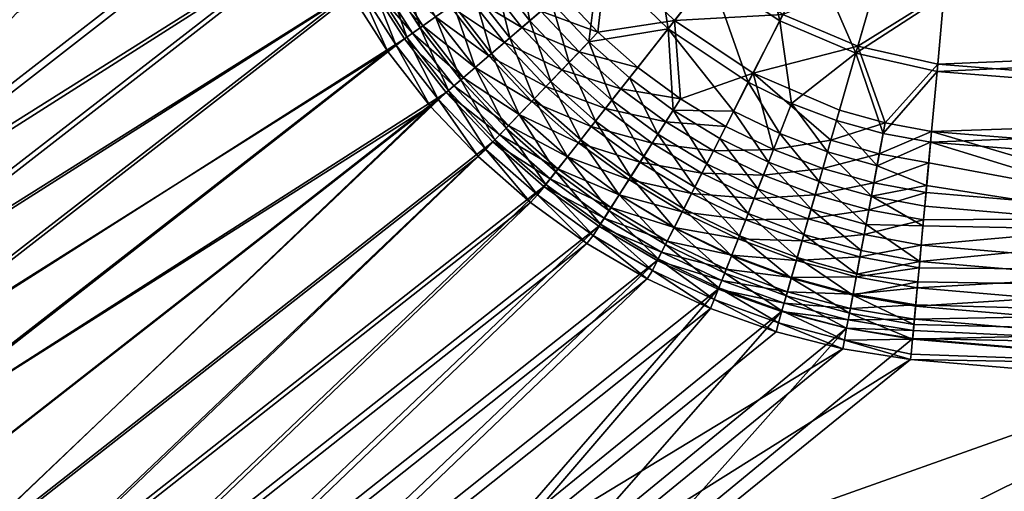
# Model space of a CAD drawing. Header units: metres. Extents: x 0 to 1200, y 0 to 700.
# Tile 3 of 51: x 119 to 257, y 127 to 193. Entities that reach past the tile are written whole.
import ezdxf

# ---------------------------------------------------------------- set-up
doc = ezdxf.new("R2010")
doc.units = ezdxf.units.M

msp = doc.modelspace()

# ---------------------------------------------------------------- linework, layer by layer
at = {"layer": 'None'}
for points in [[(163.204193, 206.927979, -413.747986), (159.707932, 215.719452, -413.30661), (81.55999, 154.907501, -7.761169)], [(81.55999, 154.907501, -7.761169), (159.707932, 215.719452, -413.30661), (118.414803, 194.151886, -209.506805)], [(115.764175, 193.724731, -211.285461), (156.969009, 214.765121, -413.970947), (79.210205, 154.432037, -10.761188)], [(156.969009, 214.765121, -413.970947), (160.576309, 205.668152, -414.438232), (79.210205, 154.432037, -10.761188)], [(84.683807, 145.806824, -7.684572), (163.204193, 206.927979, -413.747986), (81.55999, 154.907501, -7.761169)], [(167.521408, 198.489273, -414.067108), (163.204193, 206.927979, -413.747986), (84.683807, 145.806824, -7.684572)], [(199.810425, 201.309235, -455.325653), (207.076065, 207.541992, -459.550842), (209.505539, 191.906342, -455.275269)], [(209.505539, 191.906342, -455.275269), (207.076065, 207.541992, -459.550842), (215.434708, 199.454117, -459.527985)], [(225.113632, 193.033112, -459.460449), (215.434708, 199.454117, -459.527985), (221.724945, 207.461716, -462.124115)], [(221.724945, 207.461716, -462.124115), (229.781906, 202.188354, -462.106934), (225.113632, 193.033112, -459.460449)], [(79.210205, 154.432037, -10.761188), (160.576309, 205.668152, -414.438232), (82.431664, 145.056168, -10.684815)], [(160.576309, 205.668152, -414.438232), (165.018341, 196.97287, -414.773987), (82.431664, 145.056168, -10.684815)], [(174.807907, 192.038834, -429.612549), (169.81575, 199.823959, -429.461975), (172.122986, 201.124588, -434.005554)], [(176.981522, 193.561646, -434.137848), (174.807907, 192.038834, -429.612549), (172.122986, 201.124588, -434.005554)], [(190.159912, 193.030624, -446.184784), (185.231033, 199.340408, -446.157776), (188.49115, 201.623932, -449.559265)], [(190.159912, 193.030624, -446.184784), (188.49115, 201.623932, -449.559265), (193.180115, 195.621475, -449.581055)], [(193.180115, 195.621475, -449.581055), (199.810425, 201.309235, -455.325653), (198.399307, 190.073853, -449.559204)], [(194.5849, 196.826569, -447.220062), (199.680374, 191.411453, -447.199249), (200.899475, 202.243469, -452.691101)], [(199.810425, 201.309235, -455.325653), (209.505539, 191.906342, -455.275269), (198.399307, 190.073853, -449.559204)], [(199.680374, 191.411453, -447.199249), (210.394791, 193.037933, -452.643097), (200.899475, 202.243469, -452.691101)], [(200.899475, 202.243469, -452.691101), (210.394791, 193.037933, -452.643097), (216.041595, 200.226303, -456.693329)], [(229.781906, 202.188354, -462.106934), (235.782959, 188.492203, -459.35022), (225.113632, 193.033112, -459.460449)], [(229.781906, 202.188354, -462.106934), (238.66304, 198.512772, -462.078796), (235.782959, 188.492203, -459.35022)], [(167.84581, 198.713318, -424.714478), (169.81575, 199.823959, -429.461975), (172.949356, 190.736649, -424.883301)], [(175.20636, 192.317764, -423.698364), (170.249268, 200.068161, -423.537598), (168.707443, 199.1987, -418.860199)], [(169.81575, 199.823959, -429.461975), (174.807907, 192.038834, -429.612549), (172.949356, 190.736649, -424.883301)], [(175.20636, 192.317764, -423.698364), (176.976395, 193.557938, -428.202423), (170.249268, 200.068161, -423.537598)], [(210.394791, 193.037933, -452.643097), (225.564301, 193.916199, -456.629028), (216.041595, 200.226303, -456.693329)], [(331.659607, 200.774292, -463), (330.902008, 189.878616, -462.040649), (248.084198, 196.528015, -462.045868)], [(248.129913, 197.029953, -459.08847), (330.93808, 190.397461, -459.086334), (331.659607, 200.774292, -460)], [(88.69812, 137.044769, -7.629458), (167.521408, 198.489273, -414.067108), (84.683807, 145.806824, -7.684572)], [(172.621567, 190.484741, -414.260162), (167.521408, 198.489273, -414.067108), (88.69812, 137.044769, -7.629458)], [(171.418808, 189.664124, -419.989899), (166.226898, 197.800385, -419.803223), (167.84581, 198.713318, -424.714478)], [(168.707443, 199.1987, -418.860199), (167.521408, 198.489273, -414.067108), (173.748688, 191.29631, -419.037994)], [(167.521408, 198.489273, -414.067108), (172.621567, 190.484741, -414.260162), (173.748688, 191.29631, -419.037994)], [(172.949356, 190.736649, -424.883301), (171.418808, 189.664124, -419.989899), (167.84581, 198.713318, -424.714478)], [(173.748688, 191.29631, -419.037994), (175.20636, 192.317764, -423.698364), (168.707443, 199.1987, -418.860199)], [(189.044922, 192.074158, -440.447144), (184.028534, 198.498184, -440.416107), (181.403244, 196.65918, -436.592224)], [(187.363144, 190.631439, -442.469482), (182.212631, 197.226105, -442.43692), (185.231033, 199.340408, -446.157776)], [(189.044922, 192.074158, -440.447144), (191.708527, 194.3591, -443.985504), (184.028534, 198.498184, -440.416107)], [(187.363144, 190.631439, -442.469482), (185.231033, 199.340408, -446.157776), (190.159912, 193.030624, -446.184784)], [(220.718689, 184.41391, -455.12677), (209.505539, 191.906342, -455.275269), (215.434708, 199.454117, -459.527985)], [(220.718689, 184.41391, -455.12677), (215.434708, 199.454117, -459.527985), (225.113632, 193.033112, -459.460449)], [(225.564301, 193.916199, -456.629028), (236.061096, 189.459274, -456.524017), (238.804001, 199.002686, -459.12265)], [(238.66304, 198.512772, -462.078796), (248.084198, 196.528015, -462.045868), (235.782959, 188.492203, -459.35022)], [(238.804001, 199.002686, -459.12265), (236.061096, 189.459274, -456.524017), (248.129913, 197.029953, -459.08847)], [(82.431664, 145.056168, -10.684815), (165.018341, 196.97287, -414.773987), (86.566231, 136.037872, -10.62953)], [(165.018341, 196.97287, -414.773987), (170.253922, 188.759048, -414.975342), (86.566231, 136.037872, -10.62953)], [(170.253922, 188.759048, -414.975342), (165.018341, 196.97287, -414.773987), (166.226898, 197.800385, -419.803223)], [(171.418808, 189.664124, -419.989899), (170.253922, 188.759048, -414.975342), (166.226898, 197.800385, -419.803223)], [(184.808411, 188.439896, -438.460297), (179.456085, 195.295151, -438.421844), (182.212631, 197.226105, -442.43692)], [(187.363144, 190.631439, -442.469482), (184.808411, 188.439896, -438.460297), (182.212631, 197.226105, -442.43692)], [(236.061096, 189.459274, -456.524017), (247.213516, 186.969299, -456.381561), (248.129913, 197.029953, -459.08847)], [(248.129913, 197.029953, -459.08847), (247.213516, 186.969299, -456.381561), (330.93808, 190.397461, -459.086334)], [(186.611862, 189.986969, -436.628845), (181.403244, 196.65918, -436.592224), (179.046524, 195.008224, -432.512238)], [(186.611862, 189.986969, -436.628845), (189.044922, 192.074158, -440.447144), (181.403244, 196.65918, -436.592224)], [(195.646347, 187.199097, -446.157654), (190.159912, 193.030624, -446.184784), (193.180115, 195.621475, -449.581055)], [(199.680374, 191.411453, -447.199249), (194.5849, 196.826569, -447.220062), (191.708527, 194.3591, -443.985504)], [(193.180115, 195.621475, -449.581055), (198.399307, 190.073853, -449.559204), (195.646347, 187.199097, -446.157654)], [(248.084198, 196.528015, -462.045868), (247.11937, 185.935699, -459.19635), (235.782959, 188.492203, -459.35022)], [(330.902008, 189.878616, -462.040649), (247.11937, 185.935699, -459.19635), (248.084198, 196.528015, -462.045868)], [(184.427048, 188.112747, -432.554596), (179.046524, 195.008224, -432.512238), (176.976395, 193.557938, -428.202423)], [(182.514374, 186.47197, -434.182312), (176.981522, 193.561646, -434.137848), (179.456085, 195.295151, -438.421844)], [(184.427048, 188.112747, -432.554596), (186.611862, 189.986969, -436.628845), (179.046524, 195.008224, -432.512238)], [(184.808411, 188.439896, -438.460297), (182.514374, 186.47197, -434.182312), (179.456085, 195.295151, -438.421844)], [(197.058502, 188.673599, -443.959686), (191.708527, 194.3591, -443.985504), (189.044922, 192.074158, -440.447144)], [(197.058502, 188.673599, -443.959686), (199.680374, 191.411453, -447.199249), (191.708527, 194.3591, -443.985504)], [(180.498535, 184.742706, -429.663147), (174.807907, 192.038834, -429.612549), (176.981522, 193.561646, -434.137848)], [(182.507202, 186.465836, -428.25061), (176.976395, 193.557938, -428.202423), (175.20636, 192.317764, -423.698364)], [(182.507202, 186.465836, -428.25061), (184.427048, 188.112747, -432.554596), (176.976395, 193.557938, -428.202423)], [(182.514374, 186.47197, -434.182312), (180.498535, 184.742706, -429.663147), (176.981522, 193.561646, -434.137848)], [(193.097427, 184.537491, -442.436737), (187.363144, 190.631439, -442.469482), (190.159912, 193.030624, -446.184784)], [(193.097427, 184.537491, -442.436737), (190.159912, 193.030624, -446.184784), (195.646347, 187.199097, -446.157654)], [(199.680374, 191.411453, -447.199249), (205.245132, 186.482697, -447.137451), (210.394791, 193.037933, -452.643097)], [(205.245132, 186.482697, -447.137451), (211.225861, 182.078293, -447.035583), (210.394791, 193.037933, -452.643097)], [(210.394791, 193.037933, -452.643097), (221.378677, 185.707397, -452.501678), (225.564301, 193.916199, -456.629028)], [(211.225861, 182.078293, -447.035583), (221.378677, 185.707397, -452.501678), (210.394791, 193.037933, -452.643097)], [(226.775238, 181.466385, -455.017059), (220.718689, 184.41391, -455.12677), (225.113632, 193.033112, -459.460449)], [(221.378677, 185.707397, -452.501678), (236.061096, 189.459274, -456.524017), (225.564301, 193.916199, -456.629028)], [(225.113632, 193.033112, -459.460449), (235.782959, 188.492203, -459.35022), (226.775238, 181.466385, -455.017059)], [(172.949356, 190.736649, -424.883301), (174.807907, 192.038834, -429.612549), (178.774002, 183.263321, -424.940033)], [(180.864792, 185.0569, -423.752411), (175.20636, 192.317764, -423.698364), (173.748688, 191.29631, -419.037994)], [(174.807907, 192.038834, -429.612549), (180.498535, 184.742706, -429.663147), (178.774002, 183.263321, -424.940033)], [(180.864792, 185.0569, -423.752411), (182.507202, 186.465836, -428.25061), (175.20636, 192.317764, -423.698364)], [(194.630966, 186.138718, -440.415924), (189.044922, 192.074158, -440.447144), (186.611862, 189.986969, -436.628845)], [(194.630966, 186.138718, -440.415924), (197.058502, 188.673599, -443.959686), (189.044922, 192.074158, -440.447144)], [(198.399307, 190.073853, -449.559204), (209.505539, 191.906342, -455.275269), (204.098389, 185.023376, -449.494324)], [(209.505539, 191.906342, -455.275269), (210.222977, 180.508896, -449.38736), (204.098389, 185.023376, -449.494324)], [(218.662186, 180.380798, -452.367828), (209.505539, 191.906342, -455.275269), (220.718689, 184.41391, -455.12677)], [(210.222977, 180.508896, -449.38736), (209.505539, 191.906342, -455.275269), (218.662186, 180.380798, -452.367828)], [(93.542801, 128.755875, -7.59597), (172.621567, 190.484741, -414.260162), (88.69812, 137.044769, -7.629458)], [(178.457916, 182.992081, -414.324493), (172.621567, 190.484741, -414.260162), (93.542801, 128.755875, -7.59597)], [(177.352737, 182.044098, -420.052673), (171.418808, 189.664124, -419.989899), (172.949356, 190.736649, -424.883301)], [(173.748688, 191.29631, -419.037994), (172.621567, 190.484741, -414.260162), (179.5112, 183.895737, -419.097778)], [(172.621567, 190.484741, -414.260162), (178.457916, 182.992081, -414.324493), (179.5112, 183.895737, -419.097778)], [(178.774002, 183.263321, -424.940033), (177.352737, 182.044098, -420.052673), (172.949356, 190.736649, -424.883301)], [(179.5112, 183.895737, -419.097778), (180.864792, 185.0569, -423.752411), (173.748688, 191.29631, -419.037994)], [(190.769547, 182.106796, -438.421631), (184.808411, 188.439896, -438.460297), (187.363144, 190.631439, -442.469482)], [(193.097427, 184.537491, -442.436737), (190.769547, 182.106796, -438.421631), (187.363144, 190.631439, -442.469482)], [(205.245132, 186.482697, -447.137451), (199.680374, 191.411453, -447.199249), (197.058502, 188.673599, -443.959686)], [(247.213516, 186.969299, -456.381561), (330.236145, 180.302505, -456.381561), (330.93808, 190.397461, -459.086334)], [(86.566231, 136.037872, -10.62953), (170.253922, 188.759048, -414.975342), (91.558861, 127.500351, -10.596179)], [(170.253922, 188.759048, -414.975342), (176.234009, 181.084366, -415.042297), (91.558861, 127.500351, -10.596179)], [(176.234009, 181.084366, -415.042297), (170.253922, 188.759048, -414.975342), (171.418808, 189.664124, -419.989899)], [(177.352737, 182.044098, -420.052673), (176.234009, 181.084366, -415.042297), (171.418808, 189.664124, -419.989899)], [(192.413956, 183.823761, -436.59201), (186.611862, 189.986969, -436.628845), (184.427048, 188.112747, -432.554596)], [(192.413956, 183.823761, -436.59201), (194.630966, 186.138718, -440.415924), (186.611862, 189.986969, -436.628845)], [(198.399307, 190.073853, -449.559204), (201.637131, 181.890503, -446.077179), (195.646347, 187.199097, -446.157654)], [(201.637131, 181.890503, -446.077179), (198.399307, 190.073853, -449.559204), (204.098389, 185.023376, -449.494324)], [(233.483917, 180.492462, -452.271088), (236.061096, 189.459274, -456.524017), (221.378677, 185.707397, -452.501678)], [(239.853256, 178.719635, -452.124298), (236.061096, 189.459274, -456.524017), (233.483917, 180.492462, -452.271088)], [(247.213516, 186.969299, -456.381561), (236.061096, 189.459274, -456.524017), (239.853256, 178.719635, -452.124298)], [(330.902008, 189.878616, -462.040649), (330.164978, 179.278915, -459.200623), (247.11937, 185.935699, -459.19635)], [(190.42366, 181.745651, -432.511963), (184.427048, 188.112747, -432.554596), (182.507202, 186.465836, -428.25061)], [(188.679733, 179.924774, -434.137543), (182.514374, 186.47197, -434.182312), (184.808411, 188.439896, -438.460297)], [(190.42366, 181.745651, -432.511963), (192.413956, 183.823761, -436.59201), (184.427048, 188.112747, -432.554596)], [(190.769547, 182.106796, -438.421631), (188.679733, 179.924774, -434.137543), (184.808411, 188.439896, -438.460297)], [(202.901093, 183.498993, -443.883057), (197.058502, 188.673599, -443.959686), (194.630966, 186.138718, -440.415924)], [(202.901093, 183.498993, -443.883057), (205.245132, 186.482697, -447.137451), (197.058502, 188.673599, -443.959686)], [(235.782959, 188.492203, -459.35022), (233.076889, 179.077072, -454.884644), (226.775238, 181.466385, -455.017059)], [(235.782959, 188.492203, -459.35022), (239.580048, 177.259293, -454.730499), (233.076889, 179.077072, -454.884644)], [(235.782959, 188.492203, -459.35022), (247.11937, 185.935699, -459.19635), (239.580048, 177.259293, -454.730499)], [(186.843964, 178.008133, -429.612152), (180.498535, 184.742706, -429.663147), (182.514374, 186.47197, -434.182312)], [(188.675308, 179.920273, -428.202057), (182.507202, 186.465836, -428.25061), (180.864792, 185.0569, -423.752411)], [(188.675308, 179.920273, -428.202057), (190.42366, 181.745651, -432.511963), (182.507202, 186.465836, -428.25061)], [(188.679733, 179.924774, -434.137543), (186.843964, 178.008133, -429.612152), (182.514374, 186.47197, -434.182312)], [(200.731827, 180.737885, -440.323456), (194.630966, 186.138718, -440.415924), (192.413956, 183.823761, -436.59201)], [(199.359375, 178.991348, -442.33963), (193.097427, 184.537491, -442.436737), (195.646347, 187.199097, -446.157654)], [(200.731827, 180.737885, -440.323456), (202.901093, 183.498993, -443.883057), (194.630966, 186.138718, -440.415924)], [(195.646347, 187.199097, -446.157654), (201.637131, 181.890503, -446.077179), (199.359375, 178.991348, -442.33963)], [(211.225861, 182.078293, -447.035583), (205.245132, 186.482697, -447.137451), (202.901093, 183.498993, -443.883057)], [(246.353668, 177.529587, -451.961517), (247.213516, 186.969299, -456.381561), (239.853256, 178.719635, -452.124298)], [(247.213516, 186.969299, -456.381561), (246.353668, 177.529587, -451.961517), (330.236145, 180.302505, -456.381561)], [(178.774002, 183.263321, -424.940033), (180.498535, 184.742706, -429.663147), (185.27417, 176.369354, -424.882843)], [(187.180267, 178.359528, -423.697937), (180.864792, 185.0569, -423.752411), (179.5112, 183.895737, -419.097778)], [(180.498535, 184.742706, -429.663147), (186.843964, 178.008133, -429.612152), (185.27417, 176.369354, -424.882843)], [(187.180267, 178.359528, -423.697937), (188.675308, 179.920273, -428.202057), (180.864792, 185.0569, -423.752411)], [(208.074814, 177.145905, -445.94455), (201.637131, 181.890503, -446.077179), (204.098389, 185.023376, -449.494324)], [(204.098389, 185.023376, -449.494324), (210.222977, 180.508896, -449.38736), (208.074814, 177.145905, -445.94455)], [(221.378677, 185.707397, -452.501678), (211.225861, 182.078293, -447.035583), (217.569183, 178.236267, -446.89447)], [(224.223755, 174.990417, -446.715149), (221.378677, 185.707397, -452.501678), (217.569183, 178.236267, -446.89447)], [(232.280731, 176.306213, -449.565369), (221.378677, 185.707397, -452.501678), (224.223755, 174.990417, -446.715149)], [(232.280731, 176.306213, -449.565369), (233.483917, 180.492462, -452.271088), (221.378677, 185.707397, -452.501678)], [(247.11937, 185.935699, -459.19635), (246.217224, 176.031586, -454.55719), (239.580048, 177.259293, -454.730499)], [(330.164978, 179.278915, -459.200623), (246.217224, 176.031586, -454.55719), (247.11937, 185.935699, -459.19635)], [(183.981277, 175.019806, -419.98938), (177.352737, 182.044098, -420.052673), (178.774002, 183.263321, -424.940033)], [(179.5112, 183.895737, -419.097778), (178.457916, 182.992081, -414.324493), (185.948944, 177.074234, -419.037506)], [(185.27417, 176.369354, -424.882843), (183.981277, 175.019806, -419.98938), (178.774002, 183.263321, -424.940033)], [(185.948944, 177.074234, -419.037506), (187.180267, 178.359528, -423.697937), (179.5112, 183.895737, -419.097778)], [(198.751862, 178.217865, -436.48291), (192.413956, 183.823761, -436.59201), (190.42366, 181.745651, -432.511963)], [(197.280426, 176.345337, -438.307037), (190.769547, 182.106796, -438.421631), (193.097427, 184.537491, -442.436737)], [(198.751862, 178.217865, -436.48291), (200.731827, 180.737885, -440.323456), (192.413956, 183.823761, -436.59201)], [(199.359375, 178.991348, -442.33963), (197.280426, 176.345337, -438.307037), (193.097427, 184.537491, -442.436737)], [(209.180008, 178.875427, -443.756714), (202.901093, 183.498993, -443.883057), (200.731827, 180.737885, -440.323456)], [(209.180008, 178.875427, -443.756714), (211.225861, 182.078293, -447.035583), (202.901093, 183.498993, -443.883057)], [(225.107635, 177.234619, -452.220917), (218.662186, 180.380798, -452.367828), (220.718689, 184.41391, -455.12677)], [(225.107635, 177.234619, -452.220917), (220.718689, 184.41391, -455.12677), (226.775238, 181.466385, -455.017059)], [(99.184425, 120.991501, -7.584987), (178.457916, 182.992081, -414.324493), (93.542801, 128.755875, -7.59597)], [(178.457916, 182.992081, -414.324493), (99.184425, 120.991501, -7.584987), (105.570793, 113.824539, -7.596033)], [(184.975281, 176.083664, -414.259674), (178.457916, 182.992081, -414.324493), (105.570793, 113.824539, -7.596033)], [(182.909424, 174.006149, -414.974823), (176.234009, 181.084366, -415.042297), (177.352737, 182.044098, -420.052673)], [(183.981277, 175.019806, -419.98938), (182.909424, 174.006149, -414.974823), (177.352737, 182.044098, -420.052673)], [(178.457916, 182.992081, -414.324493), (184.975281, 176.083664, -414.259674), (185.948944, 177.074234, -419.037506)], [(195.415512, 173.971939, -434.004944), (188.679733, 179.924774, -434.137543), (190.769547, 182.106796, -438.421631)], [(197.280426, 176.345337, -438.307037), (195.415512, 173.971939, -434.004944), (190.769547, 182.106796, -438.421631)], [(201.637131, 181.890503, -446.077179), (206.088409, 174.03624, -442.179596), (199.359375, 178.991348, -442.33963)], [(206.088409, 174.03624, -442.179596), (201.637131, 181.890503, -446.077179), (208.074814, 177.145905, -445.94455)], [(217.569183, 178.236267, -446.89447), (211.225861, 182.078293, -447.035583), (209.180008, 178.875427, -443.756714)], [(91.558861, 127.500351, -10.596179), (176.234009, 181.084366, -415.042297), (97.369438, 119.50679, -10.58532)], [(176.234009, 181.084366, -415.042297), (103.946648, 112.127884, -10.596148), (97.369438, 119.50679, -10.58532)], [(176.234009, 181.084366, -415.042297), (182.909424, 174.006149, -414.974823), (103.946648, 112.127884, -10.596148)], [(196.975769, 175.957474, -432.385681), (190.42366, 181.745651, -432.511963), (188.675308, 179.920273, -428.202057)], [(196.975769, 175.957474, -432.385681), (198.751862, 178.217865, -436.48291), (190.42366, 181.745651, -432.511963)], [(207.288208, 175.913834, -440.171051), (200.731827, 180.737885, -440.323456), (198.751862, 178.217865, -436.48291)], [(207.288208, 175.913834, -440.171051), (209.180008, 178.875427, -443.756714), (200.731827, 180.737885, -440.323456)], [(210.222977, 180.508896, -449.38736), (214.901932, 173.006332, -445.760925), (208.074814, 177.145905, -445.94455)], [(210.222977, 180.508896, -449.38736), (218.662186, 180.380798, -452.367828), (216.718674, 176.56926, -449.239197)], [(210.222977, 180.508896, -449.38736), (216.718674, 176.56926, -449.239197), (214.901932, 173.006332, -445.760925)], [(231.813522, 174.681519, -452.04364), (225.107635, 177.234619, -452.220917), (226.775238, 181.466385, -455.017059)], [(226.775238, 181.466385, -455.017059), (233.076889, 179.077072, -454.884644), (231.813522, 174.681519, -452.04364)], [(239.853256, 178.719635, -452.124298), (233.483917, 180.492462, -452.271088), (232.280731, 176.306213, -449.565369)], [(193.779022, 171.88942, -429.461243), (186.843964, 178.008133, -429.612152), (188.679733, 179.924774, -434.137543)], [(195.417221, 173.974121, -428.058319), (188.675308, 179.920273, -428.202057), (187.180267, 178.359528, -423.697937)], [(195.417221, 173.974121, -428.058319), (196.975769, 175.957474, -432.385681), (188.675308, 179.920273, -428.202057)], [(195.415512, 173.971939, -434.004944), (193.779022, 171.88942, -429.461243), (188.679733, 179.924774, -434.137543)], [(218.662186, 180.380798, -452.367828), (223.533142, 173.238998, -449.050903), (216.718674, 176.56926, -449.239197)], [(223.533142, 173.238998, -449.050903), (218.662186, 180.380798, -452.367828), (225.107635, 177.234619, -452.220917)], [(233.076889, 179.077072, -454.884644), (238.733688, 172.735733, -451.837341), (231.813522, 174.681519, -452.04364)], [(239.580048, 177.259293, -454.730499), (238.733688, 172.735733, -451.837341), (233.076889, 179.077072, -454.884644)], [(330.164978, 179.278915, -459.200623), (329.474365, 169.346558, -454.556213), (246.217224, 176.031586, -454.55719)], [(246.353668, 177.529587, -451.961517), (329.57843, 170.843124, -451.958313), (330.236145, 180.302505, -456.381561)], [(185.27417, 176.369354, -424.882843), (186.843964, 178.008133, -429.612152), (192.381607, 170.111374, -424.713623)], [(194.086349, 172.280746, -423.536774), (187.180267, 178.359528, -423.697937), (185.948944, 177.074234, -419.037506)], [(186.843964, 178.008133, -429.612152), (193.779022, 171.88942, -429.461243), (192.381607, 170.111374, -424.713623)], [(194.086349, 172.280746, -423.536774), (195.417221, 173.974121, -428.058319), (187.180267, 178.359528, -423.697937)], [(205.563248, 173.213531, -436.303192), (198.751862, 178.217865, -436.48291), (196.975769, 175.957474, -432.385681)], [(204.277191, 171.200943, -438.118347), (197.280426, 176.345337, -438.307037), (199.359375, 178.991348, -442.33963)], [(205.563248, 173.213531, -436.303192), (207.288208, 175.913834, -440.171051), (198.751862, 178.217865, -436.48291)], [(206.088409, 174.03624, -442.179596), (204.277191, 171.200943, -438.118347), (199.359375, 178.991348, -442.33963)], [(215.838974, 174.842987, -443.581848), (209.180008, 178.875427, -443.756714), (207.288208, 175.913834, -440.171051)], [(215.838974, 174.842987, -443.581848), (217.569183, 178.236267, -446.89447), (209.180008, 178.875427, -443.756714)], [(224.223755, 174.990417, -446.715149), (217.569183, 178.236267, -446.89447), (215.838974, 174.842987, -443.581848)], [(239.047226, 174.411469, -449.368896), (239.853256, 178.719635, -452.124298), (232.280731, 176.306213, -449.565369)], [(246.353668, 177.529587, -451.961517), (239.853256, 178.719635, -452.124298), (239.047226, 174.411469, -449.368896)], [(191.233017, 168.650223, -419.802216), (183.981277, 175.019806, -419.98938), (185.27417, 176.369354, -424.882843)], [(185.948944, 177.074234, -419.037506), (184.975281, 176.083664, -414.259674), (192.992462, 170.889145, -418.859253)], [(192.381607, 170.111374, -424.713623), (191.233017, 168.650223, -419.802216), (185.27417, 176.369354, -424.882843)], [(192.992462, 170.889145, -418.859253), (194.086349, 172.280746, -423.536774), (185.948944, 177.074234, -419.037506)], [(202.654587, 168.661041, -433.786652), (195.415512, 173.971939, -434.004944), (197.280426, 176.345337, -438.307037)], [(204.277191, 171.200943, -438.118347), (202.654587, 168.661041, -433.786652), (197.280426, 176.345337, -438.307037)], [(213.223892, 169.715408, -441.95816), (206.088409, 174.03624, -442.179596), (208.074814, 177.145905, -445.94455)], [(208.074814, 177.145905, -445.94455), (214.901932, 173.006332, -445.760925), (213.223892, 169.715408, -441.95816)], [(216.718674, 176.56926, -449.239197), (222.063095, 169.508286, -445.527618), (214.901932, 173.006332, -445.760925)], [(216.718674, 176.56926, -449.239197), (223.533142, 173.238998, -449.050903), (222.063095, 169.508286, -445.527618)], [(230.621994, 170.535873, -448.823761), (223.533142, 173.238998, -449.050903), (225.107635, 177.234619, -452.220917)], [(231.14595, 172.357971, -446.49881), (232.280731, 176.306213, -449.565369), (224.223755, 174.990417, -446.715149)], [(230.621994, 170.535873, -448.823761), (225.107635, 177.234619, -452.220917), (231.813522, 174.681519, -452.04364)], [(239.047226, 174.411469, -449.368896), (232.280731, 176.306213, -449.565369), (231.14595, 172.357971, -446.49881)], [(239.580048, 177.259293, -454.730499), (246.217224, 176.031586, -454.55719), (238.733688, 172.735733, -451.837341)], [(245.953201, 173.133194, -449.149109), (246.353668, 177.529587, -451.961517), (239.047226, 174.411469, -449.368896)], [(246.353668, 177.529587, -451.961517), (245.953201, 173.133194, -449.149109), (287.262268, 165.425522, -445.962677)], [(329.57843, 170.843124, -451.958313), (246.353668, 177.529587, -451.961517), (287.262268, 165.425522, -445.962677)], [(184.975281, 176.083664, -414.259674), (105.570793, 113.824539, -7.596033), (112.642502, 107.322319, -7.629333)], [(192.11058, 169.824936, -414.066223), (184.975281, 176.083664, -414.259674), (112.642502, 107.322319, -7.629333)], [(190.231003, 167.581741, -414.77298), (182.909424, 174.006149, -414.974823), (183.981277, 175.019806, -419.98938)], [(191.233017, 168.650223, -419.802216), (190.231003, 167.581741, -414.77298), (183.981277, 175.019806, -419.98938)], [(184.975281, 176.083664, -414.259674), (192.11058, 169.824936, -414.066223), (192.992462, 170.889145, -418.859253)], [(204.017929, 170.794571, -432.177765), (196.975769, 175.957474, -432.385681), (195.417221, 173.974121, -428.058319)], [(204.017929, 170.794571, -432.177765), (205.563248, 173.213531, -436.303192), (196.975769, 175.957474, -432.385681)], [(214.24086, 171.708771, -439.960144), (207.288208, 175.913834, -440.171051), (205.563248, 173.213531, -436.303192)], [(214.24086, 171.708771, -439.960144), (215.838974, 174.842987, -443.581848), (207.288208, 175.913834, -440.171051)], [(222.823715, 171.437347, -443.359619), (224.223755, 174.990417, -446.715149), (215.838974, 174.842987, -443.581848)], [(231.14595, 172.357971, -446.49881), (224.223755, 174.990417, -446.715149), (222.823715, 171.437347, -443.359619)], [(246.217224, 176.031586, -454.55719), (245.666336, 169.983734, -450.566406), (238.733688, 172.735733, -451.837341)], [(246.217224, 176.031586, -454.55719), (287.10791, 163.503342, -448.260803), (245.666336, 169.983734, -450.566406)], [(329.474365, 169.346558, -454.556213), (287.10791, 163.503342, -448.260803), (246.217224, 176.031586, -454.55719)], [(182.909424, 174.006149, -414.974823), (111.232101, 105.430931, -10.629566), (103.946648, 112.127884, -10.596148)], [(182.909424, 174.006149, -414.974823), (190.231003, 167.581741, -414.77298), (111.232101, 105.430931, -10.629566)], [(201.2332, 166.436279, -429.21286), (193.779022, 171.88942, -429.461243), (195.415512, 173.971939, -434.004944)], [(202.664246, 168.675735, -427.821777), (195.417221, 173.974121, -428.058319), (194.086349, 172.280746, -423.536774)], [(202.654587, 168.661041, -433.786652), (201.2332, 166.436279, -429.21286), (195.415512, 173.971939, -434.004944)], [(202.664246, 168.675735, -427.821777), (204.017929, 170.794571, -432.177765), (195.417221, 173.974121, -428.058319)], [(211.69603, 166.719025, -437.8573), (204.277191, 171.200943, -438.118347), (206.088409, 174.03624, -442.179596)], [(213.223892, 169.715408, -441.95816), (211.69603, 166.719025, -437.8573), (206.088409, 174.03624, -442.179596)], [(222.823715, 171.437347, -443.359619), (215.838974, 174.842987, -443.581848), (214.24086, 171.708771, -439.960144)], [(237.936356, 168.47493, -448.559509), (230.621994, 170.535873, -448.823761), (231.813522, 174.681519, -452.04364)], [(238.287842, 170.353561, -446.247131), (239.047226, 174.411469, -449.368896), (231.14595, 172.357971, -446.49881)], [(231.813522, 174.681519, -452.04364), (238.733688, 172.735733, -451.837341), (237.936356, 168.47493, -448.559509)], [(245.953201, 173.133194, -449.149109), (239.047226, 174.411469, -449.368896), (238.287842, 170.353561, -446.247131)], [(201.511063, 166.870926, -423.271637), (194.086349, 172.280746, -423.536774), (192.992462, 170.889145, -418.859253)], [(201.511063, 166.870926, -423.271637), (202.664246, 168.675735, -427.821777), (194.086349, 172.280746, -423.536774)], [(212.785767, 168.855057, -436.054565), (205.563248, 173.213531, -436.303192), (204.017929, 170.794571, -432.177765)], [(212.785767, 168.855057, -436.054565), (214.24086, 171.708771, -439.960144), (205.563248, 173.213531, -436.303192)], [(214.901932, 173.006332, -445.760925), (220.707275, 166.067307, -441.67688), (213.223892, 169.715408, -441.95816)], [(214.901932, 173.006332, -445.760925), (222.063095, 169.508286, -445.527618), (220.707275, 166.067307, -441.67688)], [(223.533142, 173.238998, -449.050903), (229.511017, 166.670486, -445.246307), (222.063095, 169.508286, -445.527618)], [(230.087891, 168.676666, -443.091705), (231.14595, 172.357971, -446.49881), (222.823715, 171.437347, -443.359619)], [(230.621994, 170.535873, -448.823761), (229.511017, 166.670486, -445.246307), (223.533142, 173.238998, -449.050903)], [(238.287842, 170.353561, -446.247131), (231.14595, 172.357971, -446.49881), (230.087891, 168.676666, -443.091705)], [(238.733688, 172.735733, -451.837341), (245.666336, 169.983734, -450.566406), (237.936356, 168.47493, -448.559509)], [(245.576508, 168.99765, -445.962677), (245.953201, 173.133194, -449.149109), (238.287842, 170.353561, -446.247131)], [(287.262268, 165.425522, -445.962677), (245.953201, 173.133194, -449.149109), (245.576508, 168.99765, -445.962677)], [(192.992462, 170.889145, -418.859253), (192.11058, 169.824936, -414.066223), (200.566483, 165.392822, -418.566132)], [(192.381607, 170.111374, -424.713623), (193.779022, 171.88942, -429.461243), (200.022369, 164.541229, -424.435211)], [(200.566483, 165.392822, -418.566132), (201.511063, 166.870926, -423.271637), (192.992462, 170.889145, -418.859253)], [(193.779022, 171.88942, -429.461243), (201.2332, 166.436279, -429.21286), (200.022369, 164.541229, -424.435211)], [(210.329819, 164.039658, -433.484772), (202.654587, 168.661041, -433.786652), (204.277191, 171.200943, -438.118347)], [(211.484619, 166.303268, -431.890259), (204.017929, 170.794571, -432.177765), (202.664246, 168.675735, -427.821777)], [(211.484619, 166.303268, -431.890259), (212.785767, 168.855057, -436.054565), (204.017929, 170.794571, -432.177765)], [(211.69603, 166.719025, -437.8573), (210.329819, 164.039658, -433.484772), (204.277191, 171.200943, -438.118347)], [(221.532486, 168.160217, -439.692261), (214.24086, 171.708771, -439.960144), (212.785767, 168.855057, -436.054565)], [(221.532486, 168.160217, -439.692261), (222.823715, 171.437347, -443.359619), (214.24086, 171.708771, -439.960144)], [(230.087891, 168.676666, -443.091705), (222.823715, 171.437347, -443.359619), (221.532486, 168.160217, -439.692261)], [(192.11058, 169.824936, -414.066223), (112.642502, 107.322319, -7.629333), (120.353035, 101.532372, -7.684677)], [(199.79422, 164.273956, -413.746613), (192.11058, 169.824936, -414.066223), (120.353035, 101.532372, -7.684677)], [(199.030548, 162.989227, -419.494446), (191.233017, 168.650223, -419.802216), (192.381607, 170.111374, -424.713623)], [(192.11058, 169.824936, -414.066223), (199.79422, 164.273956, -413.746613), (200.566483, 165.392822, -418.566132)], [(200.022369, 164.541229, -424.435211), (199.030548, 162.989227, -419.494446), (192.381607, 170.111374, -424.713623)], [(219.475098, 162.939941, -437.525818), (211.69603, 166.719025, -437.8573), (213.223892, 169.715408, -441.95816)], [(220.707275, 166.067307, -441.67688), (219.475098, 162.939941, -437.525818), (213.223892, 169.715408, -441.95816)], [(222.063095, 169.508286, -445.527618), (228.488113, 163.111542, -441.337891), (220.707275, 166.067307, -441.67688)], [(222.063095, 169.508286, -445.527618), (229.511017, 166.670486, -445.246307), (228.488113, 163.111542, -441.337891)], [(237.193954, 164.508713, -444.919098), (229.511017, 166.670486, -445.246307), (230.621994, 170.535873, -448.823761)], [(237.580795, 166.576218, -442.78009), (238.287842, 170.353561, -446.247131), (230.087891, 168.676666, -443.091705)], [(237.936356, 168.47493, -448.559509), (237.193954, 164.508713, -444.919098), (230.621994, 170.535873, -448.823761)], [(245.576508, 168.99765, -445.962677), (238.287842, 170.353561, -446.247131), (237.580795, 166.576218, -442.78009)], [(245.666336, 169.983734, -450.566406), (245.401611, 167.07753, -448.261047), (237.936356, 168.47493, -448.559509)], [(287.10791, 163.503342, -448.260803), (245.401611, 167.07753, -448.261047), (245.666336, 169.983734, -450.566406)], [(198.149216, 161.868393, -414.436859), (190.231003, 167.581741, -414.77298), (191.233017, 168.650223, -419.802216)], [(199.030548, 162.989227, -419.494446), (198.149216, 161.868393, -414.436859), (191.233017, 168.650223, -419.802216)], [(209.136017, 161.69841, -428.869507), (201.2332, 166.436279, -429.21286), (202.654587, 168.661041, -433.786652)], [(210.347672, 164.073502, -427.494781), (202.664246, 168.675735, -427.821777), (201.511063, 166.870926, -423.271637)], [(210.329819, 164.039658, -433.484772), (209.136017, 161.69841, -428.869507), (202.654587, 168.661041, -433.786652)], [(210.347672, 164.073502, -427.494781), (211.484619, 166.303268, -431.890259), (202.664246, 168.675735, -427.821777)], [(220.358994, 165.181763, -435.738861), (212.785767, 168.855057, -436.054565), (211.484619, 166.303268, -431.890259)], [(220.358994, 165.181763, -435.738861), (221.532486, 168.160217, -439.692261), (212.785767, 168.855057, -436.054565)], [(229.113708, 165.28717, -439.369415), (221.532486, 168.160217, -439.692261), (220.358994, 165.181763, -435.738861)], [(229.113708, 165.28717, -439.369415), (230.087891, 168.676666, -443.091705), (221.532486, 168.160217, -439.692261)], [(237.580795, 166.576218, -442.78009), (230.087891, 168.676666, -443.091705), (229.113708, 165.28717, -439.369415)], [(237.936356, 168.47493, -448.559509), (245.149643, 164.311249, -445.786926), (237.193954, 164.508713, -444.919098)], [(245.22644, 165.154404, -442.426422), (245.576508, 168.99765, -445.962677), (237.580795, 166.576218, -442.78009)], [(237.936356, 168.47493, -448.559509), (245.401611, 167.07753, -448.261047), (245.149643, 164.311249, -445.786926)], [(245.576508, 168.99765, -445.962677), (245.22644, 165.154404, -442.426422), (287.262268, 165.425522, -445.962677)], [(190.231003, 167.581741, -414.77298), (119.174683, 99.468193, -10.68479), (111.232101, 105.430931, -10.629566)], [(190.231003, 167.581741, -414.77298), (198.149216, 161.868393, -414.436859), (119.174683, 99.468193, -10.68479)], [(209.382431, 162.180481, -422.905273), (201.511063, 166.870926, -423.271637), (200.566483, 165.392822, -418.566132)], [(209.382431, 162.180481, -422.905273), (210.347672, 164.073502, -427.494781), (201.511063, 166.870926, -423.271637)], [(218.375977, 160.150024, -433.101624), (210.329819, 164.039658, -433.484772), (211.69603, 166.719025, -437.8573)], [(219.475098, 162.939941, -437.525818), (218.375977, 160.150024, -433.101624), (211.69603, 166.719025, -437.8573)], [(229.511017, 166.670486, -445.246307), (236.511581, 160.864441, -440.943787), (228.488113, 163.111542, -441.337891)], [(229.511017, 166.670486, -445.246307), (237.193954, 164.508713, -444.919098), (236.511581, 160.864441, -440.943787)], [(287.10791, 163.503342, -448.260803), (245.149643, 164.311249, -445.786926), (245.401611, 167.07753, -448.261047)], [(200.566483, 165.392822, -418.566132), (199.79422, 164.273956, -413.746613), (208.595718, 160.637573, -418.161285)], [(200.022369, 164.541229, -424.435211), (201.2332, 166.436279, -429.21286), (208.122498, 159.710739, -424.050537)], [(208.595718, 160.637573, -418.161285), (209.382431, 162.180481, -422.905273), (200.566483, 165.392822, -418.566132)], [(201.2332, 166.436279, -429.21286), (209.136017, 161.69841, -428.869507), (208.122498, 159.710739, -424.050537)], [(219.312225, 162.524689, -431.52533), (211.484619, 166.303268, -431.890259), (210.347672, 164.073502, -427.494781)], [(219.312225, 162.524689, -431.52533), (220.358994, 165.181763, -435.738861), (211.484619, 166.303268, -431.890259)], [(227.560486, 159.884094, -437.126556), (219.475098, 162.939941, -437.525818), (220.707275, 166.067307, -441.67688)], [(228.23027, 162.213409, -435.358612), (229.113708, 165.28717, -439.369415), (220.358994, 165.181763, -435.738861)], [(228.488113, 163.111542, -441.337891), (227.560486, 159.884094, -437.126556), (220.707275, 166.067307, -441.67688)], [(236.930939, 163.105484, -438.99408), (229.113708, 165.28717, -439.369415), (228.23027, 162.213409, -435.358612)], [(236.930939, 163.105484, -438.99408), (237.580795, 166.576218, -442.78009), (229.113708, 165.28717, -439.369415)], [(245.22644, 165.154404, -442.426422), (237.580795, 166.576218, -442.78009), (236.930939, 163.105484, -438.99408)], [(245.22644, 165.154404, -442.426422), (244.905655, 161.632721, -438.567261), (287.262268, 165.425522, -445.962677)], [(287.262268, 165.425522, -445.962677), (244.905655, 161.632721, -438.567261), (286.670624, 158.057587, -438.570068)], [(199.79422, 164.273956, -413.746613), (120.353035, 101.532372, -7.684677), (128.595627, 96.534958, -7.76105)], [(207.951416, 159.480759, -413.304932), (199.79422, 164.273956, -413.746613), (128.595627, 96.534958, -7.76105)], [(207.296432, 158.090698, -419.069366), (199.030548, 162.989227, -419.494446), (200.022369, 164.541229, -424.435211)], [(199.79422, 164.273956, -413.746613), (207.951416, 159.480759, -413.304932), (208.595718, 160.637573, -418.161285)], [(208.122498, 159.710739, -424.050537), (207.296432, 158.090698, -419.069366), (200.022369, 164.541229, -424.435211)], [(217.418701, 157.719879, -428.433929), (209.136017, 161.69841, -428.869507), (210.329819, 164.039658, -433.484772)], [(218.400543, 160.210266, -427.079895), (210.347672, 164.073502, -427.494781), (209.382431, 162.180481, -422.905273)], [(218.375977, 160.150024, -433.101624), (217.418701, 157.719879, -428.433929), (210.329819, 164.039658, -433.484772)], [(218.400543, 160.210266, -427.079895), (219.312225, 162.524689, -431.52533), (210.347672, 164.073502, -427.494781)], [(228.23027, 162.213409, -435.358612), (220.358994, 165.181763, -435.738861), (219.312225, 162.524689, -431.52533)], [(237.193954, 164.508713, -444.919098), (244.697464, 159.347137, -440.499298), (236.511581, 160.864441, -440.943787)], [(244.905655, 161.632721, -438.567261), (245.22644, 165.154404, -442.426422), (236.930939, 163.105484, -438.99408)], [(245.149643, 164.311249, -445.786926), (244.697464, 159.347137, -440.499298), (237.193954, 164.508713, -444.919098)], [(244.697464, 159.347137, -440.499298), (245.149643, 164.311249, -445.786926), (287.10791, 163.503342, -448.260803)], [(206.591446, 156.918976, -413.96936), (198.149216, 161.868393, -414.436859), (199.030548, 162.989227, -419.494446)], [(207.296432, 158.090698, -419.069366), (206.591446, 156.918976, -413.96936), (199.030548, 162.989227, -419.494446)], [(226.735367, 157.013245, -432.64032), (218.375977, 160.150024, -433.101624), (219.475098, 162.939941, -437.525818)], [(227.560486, 159.884094, -437.126556), (226.735367, 157.013245, -432.64032), (219.475098, 162.939941, -437.525818)], [(235.89415, 157.568283, -436.662628), (227.560486, 159.884094, -437.126556), (228.488113, 163.111542, -441.337891)], [(236.342911, 159.966293, -434.916779), (236.930939, 163.105484, -438.99408), (228.23027, 162.213409, -435.358612)], [(236.511581, 160.864441, -440.943787), (235.89415, 157.568283, -436.662628), (228.488113, 163.111542, -441.337891)], [(244.905655, 161.632721, -438.567261), (236.930939, 163.105484, -438.99408), (236.342911, 159.966293, -434.916779)], [(286.486694, 155.767014, -440.498596), (244.697464, 159.347137, -440.499298), (287.10791, 163.503342, -448.260803)], [(198.149216, 161.868393, -414.436859), (127.663445, 94.322678, -10.76122), (119.174683, 99.468193, -10.68479)], [(198.149216, 161.868393, -414.436859), (206.591446, 156.918976, -413.96936), (127.663445, 94.322678, -10.76122)], [(208.122498, 159.710739, -424.050537), (209.136017, 161.69841, -428.869507), (216.609634, 155.665726, -423.562744)], [(217.63002, 158.253922, -422.440674), (209.382431, 162.180481, -422.905273), (208.595718, 160.637573, -418.161285)], [(209.136017, 161.69841, -428.869507), (217.418701, 157.719879, -428.433929), (216.609634, 155.665726, -423.562744)], [(217.63002, 158.253922, -422.440674), (218.400543, 160.210266, -427.079895), (209.382431, 162.180481, -422.905273)], [(227.444443, 159.479279, -431.085999), (219.312225, 162.524689, -431.52533), (218.400543, 160.210266, -427.079895)], [(227.444443, 159.479279, -431.085999), (228.23027, 162.213409, -435.358612), (219.312225, 162.524689, -431.52533)], [(236.342911, 159.966293, -434.916779), (228.23027, 162.213409, -435.358612), (227.444443, 159.479279, -431.085999)], [(244.616608, 158.459412, -434.414581), (244.905655, 161.632721, -438.567261), (236.342911, 159.966293, -434.916779)], [(244.905655, 161.632721, -438.567261), (244.616608, 158.459412, -434.414581), (286.670624, 158.057587, -438.570068)], [(208.595718, 160.637573, -418.161285), (207.951416, 159.480759, -413.304932), (217.006165, 156.669586, -417.648163)], [(217.006165, 156.669586, -417.648163), (217.63002, 158.253922, -422.440674), (208.595718, 160.637573, -418.161285)], [(226.019455, 154.522446, -427.909851), (217.418701, 157.719879, -428.433929), (218.375977, 160.150024, -433.101624)], [(226.762634, 157.107086, -426.58078), (218.400543, 160.210266, -427.079895), (217.63002, 158.253922, -422.440674)], [(226.735367, 157.013245, -432.64032), (226.019455, 154.522446, -427.909851), (218.375977, 160.150024, -433.101624)], [(226.762634, 157.107086, -426.58078), (227.444443, 159.479279, -431.085999), (218.400543, 160.210266, -427.079895)], [(235.346542, 154.646439, -432.104675), (226.735367, 157.013245, -432.64032), (227.560486, 159.884094, -437.126556)], [(235.821365, 157.183578, -430.575867), (236.342911, 159.966293, -434.916779), (227.444443, 159.479279, -431.085999)], [(235.89415, 157.568283, -436.662628), (235.346542, 154.646439, -432.104675), (227.560486, 159.884094, -437.126556)], [(244.616608, 158.459412, -434.414581), (236.342911, 159.966293, -434.916779), (235.821365, 157.183578, -430.575867)], [(244.697464, 159.347137, -440.499298), (235.89415, 157.568283, -436.662628), (236.511581, 160.864441, -440.943787)], [(207.951416, 159.480759, -413.304932), (128.595627, 96.534958, -7.76105), (137.333649, 92.352882, -7.858545)], [(216.504044, 155.485489, -412.745148), (207.951416, 159.480759, -413.304932), (137.333649, 92.352882, -7.858545)], [(215.954575, 154.002182, -418.530609), (207.296432, 158.090698, -419.069366), (208.122498, 159.710739, -424.050537)], [(207.951416, 159.480759, -413.304932), (216.504044, 155.485489, -412.745148), (217.006165, 156.669586, -417.648163)], [(216.609634, 155.665726, -423.562744), (215.954575, 154.002182, -418.530609), (208.122498, 159.710739, -424.050537)], [(235.821365, 157.183578, -430.575867), (227.444443, 159.479279, -431.085999), (226.762634, 157.107086, -426.58078)], [(244.361481, 155.6586, -430), (244.616608, 158.459412, -434.414581), (235.821365, 157.183578, -430.575867)], [(244.697464, 159.347137, -440.499298), (244.437668, 156.49498, -436.818115), (235.89415, 157.568283, -436.662628)], [(286.670624, 158.057587, -438.570068), (244.616608, 158.459412, -434.414581), (244.361481, 155.6586, -430)], [(286.486694, 155.767014, -440.498596), (244.437668, 156.49498, -436.818115), (244.697464, 159.347137, -440.499298)], [(215.44838, 152.779297, -413.378052), (206.591446, 156.918976, -413.96936), (207.296432, 158.090698, -419.069366)], [(215.954575, 154.002182, -418.530609), (215.44838, 152.779297, -413.378052), (207.296432, 158.090698, -419.069366)], [(216.609634, 155.665726, -423.562744), (217.418701, 157.719879, -428.433929), (225.417603, 152.428436, -422.976257)], [(226.189453, 155.112793, -421.882141), (217.63002, 158.253922, -422.440674), (217.006165, 156.669586, -417.648163)], [(217.418701, 157.719879, -428.433929), (226.019455, 154.522446, -427.909851), (225.417603, 152.428436, -422.976257)], [(226.189453, 155.112793, -421.882141), (226.762634, 157.107086, -426.58078), (217.63002, 158.253922, -422.440674)], [(235.370667, 154.780594, -426.001587), (226.762634, 157.107086, -426.58078), (226.189453, 155.112793, -421.882141)], [(235.370667, 154.780594, -426.001587), (235.821365, 157.183578, -430.575867), (226.762634, 157.107086, -426.58078)], [(244.437668, 156.49498, -436.818115), (235.346542, 154.646439, -432.104675), (235.89415, 157.568283, -436.662628)], [(244.361481, 155.6586, -430), (235.821365, 157.183578, -430.575867), (235.370667, 154.780594, -426.001587)], [(286.670624, 158.057587, -438.570068), (244.361481, 155.6586, -430), (286.190155, 152.074219, -430)], [(206.591446, 156.918976, -413.96936), (136.662827, 90.016319, -10.858674), (127.663445, 94.322678, -10.76122)], [(206.591446, 156.918976, -413.96936), (215.44838, 152.779297, -413.378052), (136.662827, 90.016319, -10.858674)], [(224.934128, 150.746307, -417.883392), (215.954575, 154.002182, -418.530609), (216.609634, 155.665726, -423.562744)], [(217.006165, 156.669586, -417.648163), (216.504044, 155.485489, -412.745148), (225.729004, 153.510757, -417.031769)], [(225.417603, 152.428436, -422.976257), (224.934128, 150.746307, -417.883392), (216.609634, 155.665726, -423.562744)], [(225.729004, 153.510757, -417.031769), (226.189453, 155.112793, -421.882141), (217.006165, 156.669586, -417.648163)], [(234.873291, 152.123306, -427.301697), (226.019455, 154.522446, -427.909851), (226.735367, 157.013245, -432.64032)], [(235.346542, 154.646439, -432.104675), (234.873291, 152.123306, -427.301697), (226.735367, 157.013245, -432.64032)], [(244.437668, 156.49498, -436.818115), (244.125809, 153.071228, -431.499969), (235.346542, 154.646439, -432.104675)], [(244.142242, 153.251617, -425.357086), (244.361481, 155.6586, -430), (235.370667, 154.780594, -426.001587)], [(244.125809, 153.071228, -431.499969), (244.437668, 156.49498, -436.818115), (286.486694, 155.767014, -440.498596)], [(285.982178, 149.484482, -431.5), (244.125809, 153.071228, -431.499969), (286.486694, 155.767014, -440.498596)], [(244.361481, 155.6586, -430), (244.142242, 153.251617, -425.357086), (286.190155, 152.074219, -430)], [(216.504044, 155.485489, -412.745148), (137.333649, 92.352882, -7.858545), (185.919983, 120.239326, -208.359482)], [(225.371124, 152.319733, -412.072571), (216.504044, 155.485489, -412.745148), (185.919983, 120.239326, -208.359482)], [(216.504044, 155.485489, -412.745148), (225.371124, 152.319733, -412.072571), (225.729004, 153.510757, -417.031769)], [(225.417603, 152.428436, -422.976257), (226.019455, 154.522446, -427.909851), (234.477646, 150.016022, -422.296234)], [(234.993851, 152.773666, -421.234497), (226.189453, 155.112793, -421.882141), (225.729004, 153.510757, -417.031769)], [(226.019455, 154.522446, -427.909851), (234.873291, 152.123306, -427.301697), (234.477646, 150.016022, -422.296234)], [(234.993851, 152.773666, -421.234497), (235.370667, 154.780594, -426.001587), (226.189453, 155.112793, -421.882141)], [(235.346542, 154.646439, -432.104675), (243.895264, 150.540192, -426.616974), (234.873291, 152.123306, -427.301697)], [(244.142242, 153.251617, -425.357086), (235.370667, 154.780594, -426.001587), (234.993851, 152.773666, -421.234497)], [(244.125809, 153.071228, -431.499969), (243.895264, 150.540192, -426.616974), (235.346542, 154.646439, -432.104675)], [(224.607498, 149.494568, -412.670837), (215.44838, 152.779297, -413.378052), (215.954575, 154.002182, -418.530609)], [(224.934128, 150.746307, -417.883392), (224.607498, 149.494568, -412.670837), (215.954575, 154.002182, -418.530609)], [(225.729004, 153.510757, -417.031769), (225.371124, 152.319733, -412.072571), (234.693665, 151.177414, -416.317688)], [(234.693665, 151.177414, -416.317688), (234.993851, 152.773666, -421.234497), (225.729004, 153.510757, -417.031769)], [(243.960526, 151.25679, -420.52121), (244.142242, 153.251617, -425.357086), (234.993851, 152.773666, -421.234497)], [(285.982178, 149.484482, -431.5), (243.895264, 150.540192, -426.616974), (244.125809, 153.071228, -431.499969)], [(286.190155, 152.074219, -430), (244.142242, 153.251617, -425.357086), (243.960526, 151.25679, -420.52121)], [(215.44838, 152.779297, -413.378052), (185.298111, 117.603699, -210.103867), (136.662827, 90.016319, -10.858674)], [(215.44838, 152.779297, -413.378052), (224.607498, 149.494568, -412.670837), (185.298111, 117.603699, -210.103867)], [(225.371124, 152.319733, -412.072571), (185.919983, 120.239326, -208.359482), (195.003342, 117.706261, -207.032959)], [(234.469543, 150.006714, -411.29425), (225.371124, 152.319733, -412.072571), (195.003342, 117.706261, -207.032959)], [(234.16246, 148.339951, -417.133575), (224.934128, 150.746307, -417.883392), (225.417603, 152.428436, -422.976257)], [(225.371124, 152.319733, -412.072571), (234.469543, 150.006714, -411.29425), (234.693665, 151.177414, -416.317688)], [(234.477646, 150.016022, -422.296234), (234.16246, 148.339951, -417.133575), (225.417603, 152.428436, -422.976257)], [(234.873291, 152.123306, -427.301697), (243.704269, 148.443481, -421.531097), (234.477646, 150.016022, -422.296234)], [(243.960526, 151.25679, -420.52121), (234.993851, 152.773666, -421.234497), (234.693665, 151.177414, -416.317688)], [(243.895264, 150.540192, -426.616974), (243.704269, 148.443481, -421.531097), (234.873291, 152.123306, -427.301697)], [(286.190155, 152.074219, -430), (243.960526, 151.25679, -420.52121), (285.836273, 147.667511, -420.504089)], [(233.96167, 147.105667, -411.855621), (224.607498, 149.494568, -412.670837), (224.934128, 150.746307, -417.883392)], [(234.16246, 148.339951, -417.133575), (233.96167, 147.105667, -411.855621), (224.934128, 150.746307, -417.883392)], [(234.693665, 151.177414, -416.317688), (234.469543, 150.006714, -411.29425), (243.817749, 149.689285, -415.529144)], [(243.817749, 149.689285, -415.529144), (243.960526, 151.25679, -420.52121), (234.693665, 151.177414, -416.317688)], [(243.704269, 148.443481, -421.531097), (243.895264, 150.540192, -426.616974), (285.982178, 149.484482, -431.5)], [(243.960526, 151.25679, -420.52121), (243.817749, 149.689285, -415.529144), (285.836273, 147.667511, -420.504089)], [(224.607498, 149.494568, -412.670837), (233.96167, 147.105667, -411.855621), (185.298111, 117.603699, -210.103867)], [(234.469543, 150.006714, -411.29425), (195.003342, 117.706261, -207.032959), (204.22554, 116.049919, -205.537064)], [(243.714981, 148.56105, -410.418884), (234.469543, 150.006714, -411.29425), (204.22554, 116.049919, -205.537064)], [(243.704269, 148.443481, -421.531097), (234.16246, 148.339951, -417.133575), (234.477646, 150.016022, -422.296234)], [(234.469543, 150.006714, -411.29425), (243.714981, 148.56105, -410.418884), (243.817749, 149.689285, -415.529144)], [(285.610626, 144.857437, -421.529297), (243.704269, 148.443481, -421.531097), (285.982178, 149.484482, -431.5)], [(285.836273, 147.667511, -420.504089), (243.817749, 149.689285, -415.529144), (243.714981, 148.56105, -410.418884)], [(285.619934, 144.970123, -410.418884), (243.714981, 148.56105, -410.418884), (204.22554, 116.049919, -205.537064)], [(234.16246, 148.339951, -417.133575), (243.431122, 145.620529, -410.941437), (233.96167, 147.105667, -411.855621)], [(243.704269, 148.443481, -421.531097), (243.515106, 146.366776, -414.571014), (234.16246, 148.339951, -417.133575)], [(243.515106, 146.366776, -414.571014), (243.431122, 145.620529, -410.941437), (234.16246, 148.339951, -417.133575)], [(243.515106, 146.366776, -414.571014), (243.704269, 148.443481, -421.531097), (285.610626, 144.857437, -421.529297)], [(243.714981, 148.56105, -410.418884), (285.619934, 144.970123, -410.418884), (285.836273, 147.667511, -420.504089)], [(185.298111, 117.603699, -210.103867), (233.96167, 147.105667, -411.855621), (194.653717, 114.995316, -208.737701)], [(233.96167, 147.105667, -411.855621), (243.431122, 145.620529, -410.941437), (194.653717, 114.995316, -208.737701)], [(243.431122, 145.620529, -410.941437), (243.515106, 146.366776, -414.571014), (285.610626, 144.857437, -421.529297)], [(165.670715, 82.583618, -11.263495), (243.431122, 145.620529, -410.941437), (285.369537, 142.026306, -410.93985)], [(194.653717, 114.995316, -208.737701), (243.431122, 145.620529, -410.941437), (165.670715, 82.583618, -11.263495)], [(285.619934, 144.970123, -410.418884), (204.22554, 116.049919, -205.537064), (271.272675, 74.992622, -8.263518)], [(285.610626, 144.857437, -421.529297), (285.369537, 142.026306, -410.93985), (243.431122, 145.620529, -410.941437)], [(271.409393, 72.455505, -11.263518), (165.670715, 82.583618, -11.263495), (285.369537, 142.026306, -410.93985)]]:
    msp.add_3dface(points, dxfattribs=at)

doc.saveas('drawing.dxf')
